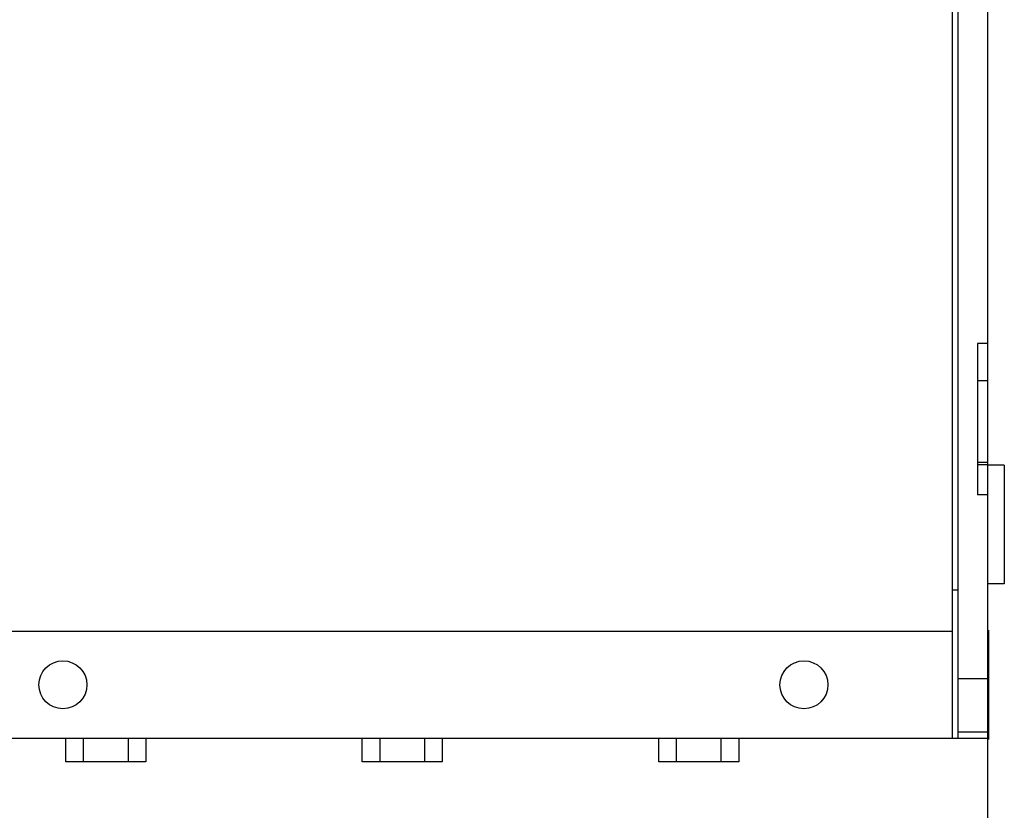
# Model space of a CAD drawing. Header units: inches. Extents: x 0 to 34, y 0 to 22.
# Tile 8 of 46: x 16 to 17.6, y 5.3 to 6.7. Entities that reach past the tile are written whole.
import ezdxf

# ---------------------------------------------------------------- set-up
doc = ezdxf.new("R2010")
doc.units = ezdxf.units.IN
doc.header["$LTSCALE"] = 1.87
doc.header["$MEASUREMENT"] = 0
doc.layers.get('0').update_dxf_attribs({"linetype": 'CONTINUOUS'})

msp = doc.modelspace()

# ---------------------------------------------------------------- linework, layer by layer
at = {"color": 7, "linetype": 'CONTINUOUS'}
for p, q in [((17.6019, 4.7385), (17.6019, 9.8015)), ((17.5419, 9.0705), (17.5419, 5.4695)), ((17.5519, 5.4695), (17.5519, 9.0705)), ((17.6019, 6.135), (17.5849, 6.135)), ((17.5849, 6.135), (17.5849, 5.88)), ((17.5849, 5.935), (17.6019, 5.935)), ((17.6299, 5.93), (17.6019, 5.93)), ((17.6299, 5.93), (17.6299, 5.73)), ((17.6019, 5.88), (17.5849, 5.88)), ((17.6299, 5.73), (17.6019, 5.73)), ((17.5419, 5.6495), (14.5419, 5.6495)), ((17.6031, 5.6516), (17.6031, 5.4673)), ((17.6019, 5.5695), (17.5519, 5.5695)), ((14.4819, 5.4695), (17.6019, 5.4695)), ((16.0469, 5.4295), (16.0469, 5.4695)), ((16.0769, 5.4295), (16.0769, 5.4695)), ((16.1519, 5.4695), (16.1519, 5.4295)), ((16.1819, 5.4695), (16.1819, 5.4295)), ((16.5469, 5.4295), (16.5469, 5.4695)), ((16.5769, 5.4295), (16.5769, 5.4695)), ((16.6519, 5.4695), (16.6519, 5.4295)), ((16.6819, 5.4695), (16.6819, 5.4295)), ((17.0469, 5.4295), (17.0469, 5.4695)), ((17.0769, 5.4295), (17.0769, 5.4695)), ((17.1519, 5.4695), (17.1519, 5.4295)), ((17.1819, 5.4695), (17.1819, 5.4295)), ((17.6019, 5.4795), (17.5519, 5.4795)), ((16.1819, 5.4295), (16.0469, 5.4295)), ((16.6819, 5.4295), (16.5469, 5.4295)), ((17.1819, 5.4295), (17.0469, 5.4295))]:
    msp.add_line(p, q, dxfattribs=at)
at = {"color": 9, "linetype": 'CONTINUOUS'}
for p, q in [((17.6019, 6.072), (17.5849, 6.072)), ((17.5849, 5.9309), (17.6019, 5.9309)), ((17.5419, 5.7195), (17.5519, 5.7195))]:
    msp.add_line(p, q, dxfattribs=at)
at = {"color": 7, "linetype": 'CONTINUOUS'}
for centre in [(16.0419, 5.5595), (17.2919, 5.5595)]:
    msp.add_circle(centre, 0.0405, dxfattribs=at)

doc.saveas('drawing.dxf')
